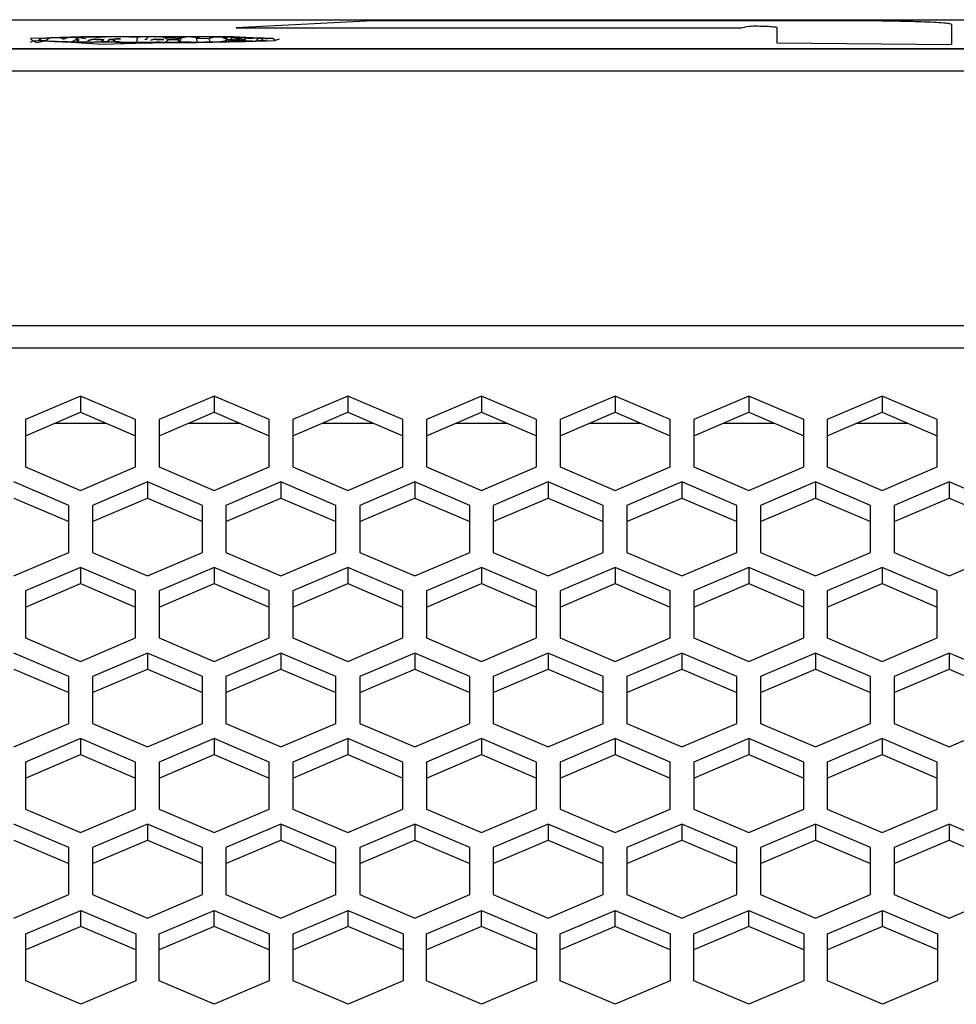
# Model space of a CAD drawing. Header units: millimetres. Extents: x -380.3 to -282.2, y 219.2 to 245.7.
# Tile 17 of 44: x -343.4 to -339.4, y 224.7 to 228.9. Entities that reach past the tile are written whole.
import ezdxf

# ---------------------------------------------------------------- set-up
doc = ezdxf.new("R2010")
doc.units = ezdxf.units.MM

# ---------------------------------------------------------------- blocks, each defined once
blk = doc.blocks.new('Abschirmblech-Elektronik__10', base_point=(-5174.826, 3371.826))
at = {"color": 1, "linetype": 'Continuous'}
for p, q in [((-5148.793, 3407.426), (-5145.554, 3407.426)), ((-5140.293, 3407.426), (-5137.054, 3407.426)), ((-5131.783, 3407.426), (-5128.544, 3407.426)), ((-5123.283, 3407.426), (-5120.044, 3407.426)), ((-5114.783, 3407.426), (-5111.544, 3407.426)), ((-5106.283, 3407.426), (-5103.044, 3407.426)), ((-5097.783, 3407.426), (-5094.544, 3407.426))]:
    blk.add_line(p, q, dxfattribs=at)
blk = doc.blocks.new('Gehaeusedeckel-oben__35', base_point=(-5589.126, 3364.676))
at = {"color": 1, "linetype": 'Continuous'}
for p, q in [((-5057.707, 3429.824), (-5579.033, 3429.824)), ((-5057.707, 3429.824), (-5579.033, 3429.824)), ((-5588.214, 3413.641), (-4349.039, 3413.641)), ((-5588.285, 3412.227), (-4348.967, 3412.227))]:
    blk.add_line(p, q, dxfattribs=at)
at = {"color": 7, "linetype": 'Continuous'}
for p, q in [((-5147.174, 3409.143), (-5150.674, 3407.65)), ((-5147.174, 3409.143), (-5147.174, 3408.117)), ((-5143.674, 3407.65), (-5147.174, 3409.143)), ((-5138.674, 3409.143), (-5142.174, 3407.65)), ((-5135.174, 3407.65), (-5138.674, 3409.143)), ((-5138.674, 3409.143), (-5138.674, 3408.117)), ((-5130.164, 3409.143), (-5133.664, 3407.65)), ((-5130.164, 3409.143), (-5130.164, 3408.117)), ((-5126.664, 3407.65), (-5130.164, 3409.143)), ((-5121.664, 3409.143), (-5125.164, 3407.65)), ((-5118.164, 3407.65), (-5121.664, 3409.143)), ((-5121.664, 3409.143), (-5121.664, 3408.117)), ((-5113.164, 3409.143), (-5116.664, 3407.65)), ((-5109.664, 3407.65), (-5113.164, 3409.143)), ((-5113.164, 3409.143), (-5113.164, 3408.117)), ((-5104.664, 3409.143), (-5108.164, 3407.65)), ((-5104.664, 3409.143), (-5104.664, 3408.117)), ((-5101.164, 3407.65), (-5104.664, 3409.143)), ((-5096.164, 3409.143), (-5099.664, 3407.65)), ((-5096.164, 3409.143), (-5096.164, 3408.117)), ((-5092.664, 3407.65), (-5096.164, 3409.143)), ((-5150.674, 3406.623), (-5147.174, 3408.117)), ((-5147.174, 3408.117), (-5143.674, 3406.623)), ((-5142.174, 3406.623), (-5138.674, 3408.117)), ((-5138.674, 3408.117), (-5135.174, 3406.623)), ((-5133.664, 3406.623), (-5130.164, 3408.117)), ((-5130.164, 3408.117), (-5126.664, 3406.623)), ((-5125.164, 3406.623), (-5121.664, 3408.117)), ((-5121.664, 3408.117), (-5118.164, 3406.623)), ((-5116.664, 3406.623), (-5113.164, 3408.117)), ((-5113.164, 3408.117), (-5109.664, 3406.623)), ((-5108.164, 3406.623), (-5104.664, 3408.117)), ((-5104.664, 3408.117), (-5101.164, 3406.623)), ((-5099.664, 3406.623), (-5096.164, 3408.117)), ((-5096.164, 3408.117), (-5092.664, 3406.623)), ((-5150.674, 3407.65), (-5150.674, 3404.646)), ((-5143.674, 3404.646), (-5143.674, 3407.65)), ((-5142.174, 3407.65), (-5142.174, 3404.646)), ((-5135.174, 3404.646), (-5135.174, 3407.65)), ((-5133.664, 3407.65), (-5133.664, 3404.646)), ((-5126.664, 3404.646), (-5126.664, 3407.65)), ((-5125.164, 3407.65), (-5125.164, 3404.646)), ((-5118.164, 3404.646), (-5118.164, 3407.65)), ((-5116.664, 3407.65), (-5116.664, 3404.646)), ((-5109.664, 3404.646), (-5109.664, 3407.65)), ((-5108.164, 3407.65), (-5108.164, 3404.646)), ((-5101.164, 3404.646), (-5101.164, 3407.65)), ((-5099.664, 3407.65), (-5099.664, 3404.646)), ((-5092.664, 3404.646), (-5092.664, 3407.65)), ((-5150.674, 3404.646), (-5147.174, 3403.152)), ((-5147.174, 3403.152), (-5143.674, 3404.646)), ((-5142.174, 3404.646), (-5138.674, 3403.152)), ((-5138.674, 3403.152), (-5135.174, 3404.646)), ((-5133.664, 3404.646), (-5130.164, 3403.152)), ((-5130.164, 3403.152), (-5126.664, 3404.646)), ((-5125.164, 3404.646), (-5121.664, 3403.152)), ((-5121.664, 3403.152), (-5118.164, 3404.646)), ((-5116.664, 3404.646), (-5113.164, 3403.152)), ((-5113.164, 3403.152), (-5109.664, 3404.646)), ((-5108.164, 3404.646), (-5104.664, 3403.152)), ((-5104.664, 3403.152), (-5101.164, 3404.646)), ((-5099.664, 3404.646), (-5096.164, 3403.152)), ((-5096.164, 3403.152), (-5092.664, 3404.646)), ((-5147.924, 3402.192), (-5151.424, 3403.685)), ((-5142.924, 3403.685), (-5146.424, 3402.192)), ((-5142.924, 3403.685), (-5142.924, 3402.662)), ((-5139.424, 3402.192), (-5142.924, 3403.685)), ((-5134.424, 3403.685), (-5137.924, 3402.192)), ((-5134.424, 3403.685), (-5134.424, 3402.662)), ((-5130.924, 3402.192), (-5134.424, 3403.685)), ((-5125.914, 3403.685), (-5129.414, 3402.192)), ((-5125.914, 3403.685), (-5125.914, 3402.662)), ((-5122.414, 3402.192), (-5125.914, 3403.685)), ((-5117.414, 3403.685), (-5120.914, 3402.192)), ((-5117.414, 3403.685), (-5117.414, 3402.662)), ((-5113.914, 3402.192), (-5117.414, 3403.685)), ((-5108.914, 3403.685), (-5112.414, 3402.192)), ((-5108.914, 3403.685), (-5108.914, 3402.662)), ((-5105.414, 3402.192), (-5108.914, 3403.685)), ((-5100.414, 3403.685), (-5103.914, 3402.192)), ((-5100.414, 3403.685), (-5100.414, 3402.662)), ((-5096.914, 3402.192), (-5100.414, 3403.685)), ((-5091.914, 3403.685), (-5095.414, 3402.192)), ((-5088.414, 3402.192), (-5091.914, 3403.685)), ((-5091.914, 3403.685), (-5091.914, 3402.662)), ((-5151.424, 3402.662), (-5147.924, 3401.169)), ((-5146.424, 3401.169), (-5142.924, 3402.662)), ((-5142.924, 3402.662), (-5139.424, 3401.169)), ((-5137.924, 3401.169), (-5134.424, 3402.662)), ((-5134.424, 3402.662), (-5130.924, 3401.169)), ((-5129.414, 3401.169), (-5125.914, 3402.662)), ((-5125.914, 3402.662), (-5122.414, 3401.169)), ((-5120.914, 3401.169), (-5117.414, 3402.662)), ((-5117.414, 3402.662), (-5113.914, 3401.169)), ((-5112.414, 3401.169), (-5108.914, 3402.662)), ((-5108.914, 3402.662), (-5105.414, 3401.169)), ((-5103.914, 3401.169), (-5100.414, 3402.662)), ((-5100.414, 3402.662), (-5096.914, 3401.169)), ((-5095.414, 3401.169), (-5091.914, 3402.662)), ((-5091.914, 3402.662), (-5088.414, 3401.169)), ((-5147.924, 3399.204), (-5147.924, 3402.192)), ((-5146.424, 3402.192), (-5146.424, 3399.204)), ((-5139.424, 3399.204), (-5139.424, 3402.192)), ((-5137.924, 3402.192), (-5137.924, 3399.204)), ((-5130.924, 3399.204), (-5130.924, 3402.192)), ((-5129.414, 3402.192), (-5129.414, 3399.204)), ((-5122.414, 3399.204), (-5122.414, 3402.192)), ((-5120.914, 3402.192), (-5120.914, 3399.204)), ((-5113.914, 3399.204), (-5113.914, 3402.192)), ((-5112.414, 3402.192), (-5112.414, 3399.204)), ((-5105.414, 3399.204), (-5105.414, 3402.192)), ((-5103.914, 3402.192), (-5103.914, 3399.204)), ((-5096.914, 3399.204), (-5096.914, 3402.192)), ((-5095.414, 3402.192), (-5095.414, 3399.204)), ((-5151.424, 3397.71), (-5147.924, 3399.204)), ((-5146.424, 3399.204), (-5142.924, 3397.71)), ((-5142.924, 3397.71), (-5139.424, 3399.204)), ((-5137.924, 3399.204), (-5134.424, 3397.71)), ((-5134.424, 3397.71), (-5130.924, 3399.204)), ((-5129.414, 3399.204), (-5125.914, 3397.71)), ((-5125.914, 3397.71), (-5122.414, 3399.204)), ((-5120.914, 3399.204), (-5117.414, 3397.71)), ((-5117.414, 3397.71), (-5113.914, 3399.204)), ((-5112.414, 3399.204), (-5108.914, 3397.71)), ((-5108.914, 3397.71), (-5105.414, 3399.204)), ((-5103.914, 3399.204), (-5100.414, 3397.71)), ((-5100.414, 3397.71), (-5096.914, 3399.204)), ((-5095.414, 3399.204), (-5091.914, 3397.71)), ((-5091.914, 3397.71), (-5088.414, 3399.204)), ((-5147.174, 3398.244), (-5150.674, 3396.75)), ((-5143.674, 3396.75), (-5147.174, 3398.244)), ((-5147.174, 3398.244), (-5147.174, 3397.221)), ((-5138.674, 3398.244), (-5142.174, 3396.75)), ((-5138.674, 3398.244), (-5138.674, 3397.221)), ((-5135.174, 3396.75), (-5138.674, 3398.244)), ((-5130.164, 3398.244), (-5133.664, 3396.75)), ((-5130.164, 3398.244), (-5130.164, 3397.221)), ((-5126.664, 3396.75), (-5130.164, 3398.244)), ((-5121.664, 3398.244), (-5125.164, 3396.75)), ((-5121.664, 3398.244), (-5121.664, 3397.221)), ((-5118.164, 3396.75), (-5121.664, 3398.244)), ((-5113.164, 3398.244), (-5116.664, 3396.75)), ((-5109.664, 3396.75), (-5113.164, 3398.244)), ((-5113.164, 3398.244), (-5113.164, 3397.221)), ((-5104.664, 3398.244), (-5108.164, 3396.75)), ((-5101.164, 3396.75), (-5104.664, 3398.244)), ((-5104.664, 3398.244), (-5104.664, 3397.221)), ((-5096.164, 3398.244), (-5099.664, 3396.75)), ((-5096.164, 3398.244), (-5096.164, 3397.221)), ((-5092.664, 3396.75), (-5096.164, 3398.244)), ((-5150.674, 3395.727), (-5147.174, 3397.221)), ((-5147.174, 3397.221), (-5143.674, 3395.727)), ((-5142.174, 3395.727), (-5138.674, 3397.221)), ((-5138.674, 3397.221), (-5135.174, 3395.727)), ((-5133.664, 3395.727), (-5130.164, 3397.221)), ((-5130.164, 3397.221), (-5126.664, 3395.727)), ((-5125.164, 3395.727), (-5121.664, 3397.221)), ((-5121.664, 3397.221), (-5118.164, 3395.727)), ((-5116.664, 3395.727), (-5113.164, 3397.221)), ((-5113.164, 3397.221), (-5109.664, 3395.727)), ((-5108.164, 3395.727), (-5104.664, 3397.221)), ((-5104.664, 3397.221), (-5101.164, 3395.727)), ((-5099.664, 3395.727), (-5096.164, 3397.221)), ((-5096.164, 3397.221), (-5092.664, 3395.727)), ((-5150.674, 3396.75), (-5150.674, 3393.763)), ((-5143.674, 3393.763), (-5143.674, 3396.75)), ((-5142.174, 3396.75), (-5142.174, 3393.763)), ((-5135.174, 3393.763), (-5135.174, 3396.75)), ((-5133.664, 3396.75), (-5133.664, 3393.763)), ((-5126.664, 3393.763), (-5126.664, 3396.75)), ((-5125.164, 3396.75), (-5125.164, 3393.763)), ((-5118.164, 3393.763), (-5118.164, 3396.75)), ((-5116.664, 3396.75), (-5116.664, 3393.763)), ((-5109.664, 3393.763), (-5109.664, 3396.75)), ((-5108.164, 3396.75), (-5108.164, 3393.763)), ((-5101.164, 3393.763), (-5101.164, 3396.75)), ((-5099.664, 3396.75), (-5099.664, 3393.763)), ((-5092.664, 3393.763), (-5092.664, 3396.75)), ((-5150.674, 3393.763), (-5147.174, 3392.269)), ((-5147.174, 3392.269), (-5143.674, 3393.763)), ((-5142.174, 3393.763), (-5138.674, 3392.269)), ((-5138.674, 3392.269), (-5135.174, 3393.763)), ((-5133.664, 3393.763), (-5130.164, 3392.269)), ((-5130.164, 3392.269), (-5126.664, 3393.763)), ((-5125.164, 3393.763), (-5121.664, 3392.269)), ((-5121.664, 3392.269), (-5118.164, 3393.763)), ((-5116.664, 3393.763), (-5113.164, 3392.269)), ((-5113.164, 3392.269), (-5109.664, 3393.763)), ((-5108.164, 3393.763), (-5104.664, 3392.269)), ((-5104.664, 3392.269), (-5101.164, 3393.763)), ((-5099.664, 3393.763), (-5096.164, 3392.269)), ((-5096.164, 3392.269), (-5092.664, 3393.763)), ((-5147.924, 3391.309), (-5151.424, 3392.802)), ((-5142.924, 3392.802), (-5146.424, 3391.309)), ((-5142.924, 3392.802), (-5142.924, 3391.779)), ((-5139.424, 3391.309), (-5142.924, 3392.802)), ((-5134.424, 3392.802), (-5137.924, 3391.309)), ((-5134.424, 3392.802), (-5134.424, 3391.779)), ((-5130.924, 3391.309), (-5134.424, 3392.802)), ((-5125.914, 3392.802), (-5129.414, 3391.309)), ((-5122.414, 3391.309), (-5125.914, 3392.802)), ((-5125.914, 3392.802), (-5125.914, 3391.779)), ((-5117.414, 3392.802), (-5120.914, 3391.309)), ((-5117.414, 3392.802), (-5117.414, 3391.779)), ((-5113.914, 3391.309), (-5117.414, 3392.802)), ((-5108.914, 3392.802), (-5112.414, 3391.309)), ((-5105.414, 3391.309), (-5108.914, 3392.802)), ((-5108.914, 3392.802), (-5108.914, 3391.779)), ((-5100.414, 3392.802), (-5103.914, 3391.309)), ((-5096.914, 3391.309), (-5100.414, 3392.802)), ((-5100.414, 3392.802), (-5100.414, 3391.779)), ((-5091.914, 3392.802), (-5095.414, 3391.309)), ((-5091.914, 3392.802), (-5091.914, 3391.779)), ((-5088.414, 3391.309), (-5091.914, 3392.802)), ((-5151.424, 3391.779), (-5147.924, 3390.286)), ((-5147.924, 3388.321), (-5147.924, 3391.309)), ((-5146.424, 3390.286), (-5142.924, 3391.779)), ((-5146.424, 3391.309), (-5146.424, 3388.321)), ((-5142.924, 3391.779), (-5139.424, 3390.286)), ((-5139.424, 3388.321), (-5139.424, 3391.309)), ((-5137.924, 3390.286), (-5134.424, 3391.779)), ((-5137.924, 3391.309), (-5137.924, 3388.321)), ((-5134.424, 3391.779), (-5130.924, 3390.286)), ((-5130.924, 3388.321), (-5130.924, 3391.309)), ((-5129.414, 3390.286), (-5125.914, 3391.779)), ((-5129.414, 3391.309), (-5129.414, 3388.321)), ((-5125.914, 3391.779), (-5122.414, 3390.286)), ((-5122.414, 3388.321), (-5122.414, 3391.309)), ((-5120.914, 3390.286), (-5117.414, 3391.779)), ((-5120.914, 3391.309), (-5120.914, 3388.321)), ((-5117.414, 3391.779), (-5113.914, 3390.286)), ((-5113.914, 3388.321), (-5113.914, 3391.309)), ((-5112.414, 3390.286), (-5108.914, 3391.779)), ((-5112.414, 3391.309), (-5112.414, 3388.321)), ((-5108.914, 3391.779), (-5105.414, 3390.286)), ((-5105.414, 3388.321), (-5105.414, 3391.309)), ((-5103.914, 3390.286), (-5100.414, 3391.779)), ((-5103.914, 3391.309), (-5103.914, 3388.321)), ((-5100.414, 3391.779), (-5096.914, 3390.286)), ((-5096.914, 3388.321), (-5096.914, 3391.309)), ((-5095.414, 3390.286), (-5091.914, 3391.779)), ((-5095.414, 3391.309), (-5095.414, 3388.321)), ((-5091.914, 3391.779), (-5088.414, 3390.286)), ((-5151.424, 3386.828), (-5147.924, 3388.321)), ((-5146.424, 3388.321), (-5142.924, 3386.828)), ((-5142.924, 3386.828), (-5139.424, 3388.321)), ((-5137.924, 3388.321), (-5134.424, 3386.828)), ((-5134.424, 3386.828), (-5130.924, 3388.321)), ((-5129.414, 3388.321), (-5125.914, 3386.828)), ((-5125.914, 3386.828), (-5122.414, 3388.321)), ((-5120.914, 3388.321), (-5117.414, 3386.828)), ((-5117.414, 3386.828), (-5113.914, 3388.321)), ((-5112.414, 3388.321), (-5108.914, 3386.828)), ((-5108.914, 3386.828), (-5105.414, 3388.321)), ((-5103.914, 3388.321), (-5100.414, 3386.828)), ((-5100.414, 3386.828), (-5096.914, 3388.321)), ((-5095.414, 3388.321), (-5091.914, 3386.828)), ((-5091.914, 3386.828), (-5088.414, 3388.321)), ((-5147.174, 3387.361), (-5150.674, 3385.867)), ((-5147.174, 3387.361), (-5147.174, 3386.338)), ((-5143.674, 3385.867), (-5147.174, 3387.361)), ((-5138.674, 3387.361), (-5142.174, 3385.867)), ((-5138.674, 3387.361), (-5138.674, 3386.338)), ((-5135.174, 3385.867), (-5138.674, 3387.361)), ((-5130.164, 3387.361), (-5133.664, 3385.867)), ((-5130.164, 3387.361), (-5130.164, 3386.338)), ((-5126.664, 3385.867), (-5130.164, 3387.361)), ((-5121.664, 3387.361), (-5125.164, 3385.867)), ((-5118.164, 3385.867), (-5121.664, 3387.361)), ((-5121.664, 3387.361), (-5121.664, 3386.338)), ((-5113.164, 3387.361), (-5116.664, 3385.867)), ((-5109.664, 3385.867), (-5113.164, 3387.361)), ((-5113.164, 3387.361), (-5113.164, 3386.338)), ((-5104.664, 3387.361), (-5108.164, 3385.867)), ((-5101.164, 3385.867), (-5104.664, 3387.361)), ((-5104.664, 3387.361), (-5104.664, 3386.338)), ((-5096.164, 3387.361), (-5099.664, 3385.867)), ((-5096.164, 3387.361), (-5096.164, 3386.338)), ((-5092.664, 3385.867), (-5096.164, 3387.361)), ((-5150.674, 3384.844), (-5147.174, 3386.338)), ((-5147.174, 3386.338), (-5143.674, 3384.844)), ((-5142.174, 3384.844), (-5138.674, 3386.338)), ((-5138.674, 3386.338), (-5135.174, 3384.844)), ((-5133.664, 3384.844), (-5130.164, 3386.338)), ((-5130.164, 3386.338), (-5126.664, 3384.844)), ((-5125.164, 3384.844), (-5121.664, 3386.338)), ((-5121.664, 3386.338), (-5118.164, 3384.844)), ((-5116.664, 3384.844), (-5113.164, 3386.338)), ((-5113.164, 3386.338), (-5109.664, 3384.844)), ((-5108.164, 3384.844), (-5104.664, 3386.338)), ((-5104.664, 3386.338), (-5101.164, 3384.844)), ((-5099.664, 3384.844), (-5096.164, 3386.338)), ((-5096.164, 3386.338), (-5092.664, 3384.844)), ((-5150.674, 3385.867), (-5150.674, 3382.88)), ((-5143.674, 3382.88), (-5143.674, 3385.867)), ((-5142.174, 3385.867), (-5142.174, 3382.88)), ((-5135.174, 3382.88), (-5135.174, 3385.867)), ((-5133.664, 3385.867), (-5133.664, 3382.88)), ((-5126.664, 3382.88), (-5126.664, 3385.867)), ((-5125.164, 3385.867), (-5125.164, 3382.88)), ((-5118.164, 3382.88), (-5118.164, 3385.867)), ((-5116.664, 3385.867), (-5116.664, 3382.88)), ((-5109.664, 3382.88), (-5109.664, 3385.867)), ((-5108.164, 3385.867), (-5108.164, 3382.88)), ((-5101.164, 3382.88), (-5101.164, 3385.867)), ((-5099.664, 3385.867), (-5099.664, 3382.88)), ((-5092.664, 3382.88), (-5092.664, 3385.867)), ((-5150.674, 3382.88), (-5147.174, 3381.386)), ((-5147.174, 3381.386), (-5143.674, 3382.88)), ((-5142.174, 3382.88), (-5138.674, 3381.386)), ((-5138.674, 3381.386), (-5135.174, 3382.88)), ((-5133.664, 3382.88), (-5130.164, 3381.386)), ((-5130.164, 3381.386), (-5126.664, 3382.88)), ((-5125.164, 3382.88), (-5121.664, 3381.386)), ((-5121.664, 3381.386), (-5118.164, 3382.88)), ((-5116.664, 3382.88), (-5113.164, 3381.386)), ((-5113.164, 3381.386), (-5109.664, 3382.88)), ((-5108.164, 3382.88), (-5104.664, 3381.386)), ((-5104.664, 3381.386), (-5101.164, 3382.88)), ((-5099.664, 3382.88), (-5096.164, 3381.386)), ((-5096.164, 3381.386), (-5092.664, 3382.88)), ((-5147.924, 3380.426), (-5151.424, 3381.919)), ((-5142.924, 3381.919), (-5146.424, 3380.426)), ((-5142.924, 3381.919), (-5142.924, 3380.897)), ((-5139.424, 3380.426), (-5142.924, 3381.919)), ((-5134.424, 3381.919), (-5137.924, 3380.426)), ((-5134.424, 3381.919), (-5134.424, 3380.897)), ((-5130.924, 3380.426), (-5134.424, 3381.919)), ((-5125.914, 3381.919), (-5129.414, 3380.426)), ((-5125.914, 3381.919), (-5125.914, 3380.897)), ((-5122.414, 3380.426), (-5125.914, 3381.919)), ((-5117.414, 3381.919), (-5120.914, 3380.426)), ((-5117.414, 3381.919), (-5117.414, 3380.897)), ((-5113.914, 3380.426), (-5117.414, 3381.919)), ((-5108.914, 3381.919), (-5112.414, 3380.426)), ((-5105.414, 3380.426), (-5108.914, 3381.919)), ((-5108.914, 3381.919), (-5108.914, 3380.897)), ((-5100.414, 3381.919), (-5103.914, 3380.426)), ((-5100.414, 3381.919), (-5100.414, 3380.897)), ((-5096.914, 3380.426), (-5100.414, 3381.919)), ((-5091.914, 3381.919), (-5095.414, 3380.426)), ((-5088.414, 3380.426), (-5091.914, 3381.919)), ((-5091.914, 3381.919), (-5091.914, 3380.897)), ((-5151.424, 3380.897), (-5147.924, 3379.403)), ((-5146.424, 3379.403), (-5142.924, 3380.897)), ((-5142.924, 3380.897), (-5139.424, 3379.403)), ((-5137.924, 3379.403), (-5134.424, 3380.897)), ((-5134.424, 3380.897), (-5130.924, 3379.403)), ((-5129.414, 3379.403), (-5125.914, 3380.897)), ((-5125.914, 3380.897), (-5122.414, 3379.403)), ((-5120.914, 3379.403), (-5117.414, 3380.897)), ((-5117.414, 3380.897), (-5113.914, 3379.403)), ((-5112.414, 3379.403), (-5108.914, 3380.897)), ((-5108.914, 3380.897), (-5105.414, 3379.403)), ((-5103.914, 3379.403), (-5100.414, 3380.897)), ((-5100.414, 3380.897), (-5096.914, 3379.403)), ((-5095.414, 3379.403), (-5091.914, 3380.897)), ((-5091.914, 3380.897), (-5088.414, 3379.403)), ((-5147.924, 3377.438), (-5147.924, 3380.426)), ((-5146.424, 3380.426), (-5146.424, 3377.438)), ((-5139.424, 3377.438), (-5139.424, 3380.426)), ((-5137.924, 3380.426), (-5137.924, 3377.438)), ((-5130.924, 3377.438), (-5130.924, 3380.426)), ((-5129.414, 3380.426), (-5129.414, 3377.438)), ((-5122.414, 3377.438), (-5122.414, 3380.426)), ((-5120.914, 3380.426), (-5120.914, 3377.438)), ((-5113.914, 3377.438), (-5113.914, 3380.426)), ((-5112.414, 3380.426), (-5112.414, 3377.438)), ((-5105.414, 3377.438), (-5105.414, 3380.426)), ((-5103.914, 3380.426), (-5103.914, 3377.438)), ((-5096.914, 3377.438), (-5096.914, 3380.426)), ((-5095.414, 3380.426), (-5095.414, 3377.438)), ((-5151.424, 3375.945), (-5147.924, 3377.438)), ((-5146.424, 3377.438), (-5142.924, 3375.945)), ((-5142.924, 3375.945), (-5139.424, 3377.438)), ((-5137.924, 3377.438), (-5134.424, 3375.945)), ((-5134.424, 3375.945), (-5130.924, 3377.438)), ((-5129.414, 3377.438), (-5125.914, 3375.945)), ((-5125.914, 3375.945), (-5122.414, 3377.438)), ((-5120.914, 3377.438), (-5117.414, 3375.945)), ((-5117.414, 3375.945), (-5113.914, 3377.438)), ((-5112.414, 3377.438), (-5108.914, 3375.945)), ((-5108.914, 3375.945), (-5105.414, 3377.438)), ((-5103.914, 3377.438), (-5100.414, 3375.945)), ((-5100.414, 3375.945), (-5096.914, 3377.438)), ((-5095.414, 3377.438), (-5091.914, 3375.945)), ((-5091.914, 3375.945), (-5088.414, 3377.438)), ((-5150.667, 3374.937), (-5147.167, 3376.43)), ((-5147.167, 3376.43), (-5143.667, 3374.937)), ((-5147.167, 3375.407), (-5147.167, 3376.43)), ((-5142.167, 3374.937), (-5138.667, 3376.43)), ((-5138.667, 3375.407), (-5138.667, 3376.43)), ((-5138.667, 3376.43), (-5135.167, 3374.937)), ((-5133.657, 3374.937), (-5130.157, 3376.43)), ((-5130.157, 3375.407), (-5130.157, 3376.43)), ((-5130.157, 3376.43), (-5126.657, 3374.937)), ((-5125.157, 3374.937), (-5121.657, 3376.43)), ((-5121.657, 3376.43), (-5118.157, 3374.937)), ((-5121.657, 3375.407), (-5121.657, 3376.43)), ((-5116.657, 3374.937), (-5113.157, 3376.43)), ((-5113.157, 3376.43), (-5109.657, 3374.937)), ((-5113.157, 3375.407), (-5113.157, 3376.43)), ((-5108.157, 3374.937), (-5104.657, 3376.43)), ((-5104.657, 3375.407), (-5104.657, 3376.43)), ((-5104.657, 3376.43), (-5101.157, 3374.937)), ((-5099.647, 3374.937), (-5096.147, 3376.43)), ((-5096.147, 3375.407), (-5096.147, 3376.43)), ((-5096.147, 3376.43), (-5092.647, 3374.937)), ((-5147.167, 3375.407), (-5150.667, 3373.914)), ((-5150.667, 3371.949), (-5150.667, 3374.937)), ((-5143.667, 3373.914), (-5147.167, 3375.407)), ((-5143.667, 3374.937), (-5143.667, 3371.949)), ((-5138.667, 3375.407), (-5142.167, 3373.914)), ((-5142.167, 3371.949), (-5142.167, 3374.937)), ((-5135.167, 3373.914), (-5138.667, 3375.407)), ((-5135.167, 3374.937), (-5135.167, 3371.949)), ((-5130.157, 3375.407), (-5133.657, 3373.914)), ((-5133.657, 3371.949), (-5133.657, 3374.937)), ((-5126.657, 3373.914), (-5130.157, 3375.407)), ((-5126.657, 3374.937), (-5126.657, 3371.949)), ((-5121.657, 3375.407), (-5125.157, 3373.914)), ((-5125.157, 3371.949), (-5125.157, 3374.937)), ((-5118.157, 3373.914), (-5121.657, 3375.407)), ((-5118.157, 3374.937), (-5118.157, 3371.949)), ((-5113.157, 3375.407), (-5116.657, 3373.914)), ((-5116.657, 3371.949), (-5116.657, 3374.937)), ((-5109.657, 3373.914), (-5113.157, 3375.407)), ((-5109.657, 3374.937), (-5109.657, 3371.949)), ((-5104.657, 3375.407), (-5108.157, 3373.914)), ((-5108.157, 3371.949), (-5108.157, 3374.937)), ((-5101.157, 3373.914), (-5104.657, 3375.407)), ((-5101.157, 3374.937), (-5101.157, 3371.949)), ((-5096.147, 3375.407), (-5099.647, 3373.914)), ((-5099.647, 3371.949), (-5099.647, 3374.937)), ((-5092.647, 3373.914), (-5096.147, 3375.407)), ((-5092.647, 3374.937), (-5092.647, 3371.949)), ((-5147.167, 3370.455), (-5150.667, 3371.949)), ((-5143.667, 3371.949), (-5147.167, 3370.455)), ((-5138.667, 3370.455), (-5142.167, 3371.949)), ((-5135.167, 3371.949), (-5138.667, 3370.455)), ((-5130.157, 3370.455), (-5133.657, 3371.949)), ((-5126.657, 3371.949), (-5130.157, 3370.455)), ((-5121.657, 3370.455), (-5125.157, 3371.949)), ((-5118.157, 3371.949), (-5121.657, 3370.455)), ((-5113.157, 3370.455), (-5116.657, 3371.949)), ((-5109.657, 3371.949), (-5113.157, 3370.455)), ((-5104.657, 3370.455), (-5108.157, 3371.949)), ((-5101.157, 3371.949), (-5104.657, 3370.455)), ((-5096.147, 3370.455), (-5099.647, 3371.949)), ((-5092.647, 3371.949), (-5096.147, 3370.455))]:
    blk.add_line(p, q, dxfattribs=at)
blk = doc.blocks.new('Skypanel-Logo-max__36', base_point=(-5155.626, 3431.248))
at = {"color": 7, "linetype": 'Continuous'}
for p, q in [((-5155.626, 3433.093), (-5057.078, 3433.093)), ((-5128.585, 3433.022), (-5137.27, 3432.578)), ((-5137.27, 3432.578), (-5105.092, 3432.578)), ((-5137.27, 3432.578), (-5105.092, 3432.578)), ((-5098.419, 3433.022), (-5128.585, 3433.022)), ((-5102.867, 3432.602), (-5102.867, 3431.624)), ((-5091.746, 3431.522), (-5091.746, 3432.789)), ((-5149.927, 3431.923), (-5150.358, 3431.894)), ((-5149.706, 3431.902), (-5149.927, 3431.923)), ((-5149.109, 3431.934), (-5149.706, 3431.902)), ((-5149.706, 3431.902), (-5149.461, 3431.917)), ((-5149.461, 3431.747), (-5149.109, 3431.934)), ((-5149.461, 3431.917), (-5149.109, 3431.934)), ((-5148.47, 3431.957), (-5149.109, 3431.934)), ((-5149.109, 3431.934), (-5148.47, 3431.957)), ((-5149.109, 3431.934), (-5148.47, 3431.957)), ((-5147.158, 3432.005), (-5148.47, 3431.957)), ((-5148.47, 3431.957), (-5147.434, 3431.983)), ((-5148.23, 3431.864), (-5148.47, 3431.957)), ((-5148.47, 3431.957), (-5148.23, 3431.864)), ((-5147.964, 3431.951), (-5148.23, 3431.864)), ((-5147.434, 3431.983), (-5147.964, 3431.951)), ((-5147.434, 3431.983), (-5147.468, 3431.827)), ((-5147.434, 3431.983), (-5145.548, 3432.013)), ((-5147.313, 3431.843), (-5147.434, 3431.983)), ((-5147.434, 3431.983), (-5146.846, 3431.895)), ((-5145.021, 3432.032), (-5147.158, 3432.005)), ((-5146.188, 3431.978), (-5146.03, 3431.979)), ((-5145.548, 3432.013), (-5142.968, 3432.028)), ((-5145.021, 3432.032), (-5144.082, 3432.003)), ((-5142.037, 3431.994), (-5145.021, 3432.032)), ((-5144.082, 3432.003), (-5143.529, 3432.005)), ((-5143.529, 3432.005), (-5143.354, 3432.004)), ((-5142.968, 3432.028), (-5140.303, 3432.019)), ((-5139.446, 3432.025), (-5142.037, 3431.994)), ((-5141.849, 3431.98), (-5140.782, 3431.923)), ((-5140.969, 3431.827), (-5140.782, 3431.923)), ((-5140.831, 3431.682), (-5140.782, 3431.923)), ((-5140.303, 3432.019), (-5138.303, 3431.995)), ((-5139.796, 3431.915), (-5139.781, 3431.635)), ((-5139.796, 3431.915), (-5139.601, 3431.913)), ((-5139.601, 3431.913), (-5138.971, 3431.905)), ((-5137.435, 3431.994), (-5139.446, 3432.025)), ((-5138.303, 3431.995), (-5136.999, 3431.966)), ((-5138.129, 3431.967), (-5137.819, 3431.96)), ((-5137.821, 3431.827), (-5138.129, 3431.967)), ((-5136.25, 3431.942), (-5137.435, 3431.994)), ((-5136.999, 3431.966), (-5136.25, 3431.942)), ((-5135.535, 3431.908), (-5136.25, 3431.942)), ((-5136.25, 3431.942), (-5135.857, 3431.925)), ((-5135.857, 3431.925), (-5135.535, 3431.908)), ((-5150.358, 3431.894), (-5150.21, 3431.758)), ((-5150.358, 3431.67), (-5150.21, 3431.758)), ((-5150.21, 3431.758), (-5149.871, 3431.773)), ((-5150.21, 3431.758), (-5149.927, 3431.641)), ((-5149.927, 3431.641), (-5149.461, 3431.747)), ((-5149.871, 3431.773), (-5149.706, 3431.902)), ((-5149.871, 3431.773), (-5149.461, 3431.747)), ((-5149.871, 3431.773), (-5149.706, 3431.761)), ((-5149.706, 3431.761), (-5149.871, 3431.773)), ((-5149.706, 3431.761), (-5149.461, 3431.747)), ((-5149.461, 3431.747), (-5149.706, 3431.761)), ((-5149.461, 3431.747), (-5148.88, 3431.699)), ((-5149.461, 3431.747), (-5148.88, 3431.699)), ((-5149.24, 3431.736), (-5149.461, 3431.747)), ((-5148.697, 3431.714), (-5149.24, 3431.736)), ((-5148.88, 3431.699), (-5147.783, 3431.67)), ((-5148.88, 3431.699), (-5147.783, 3431.67)), ((-5147.977, 3431.693), (-5148.697, 3431.714)), ((-5148.23, 3431.724), (-5147.977, 3431.693)), ((-5147.977, 3431.693), (-5147.783, 3431.67)), ((-5146.536, 3431.664), (-5147.977, 3431.693)), ((-5147.783, 3431.67), (-5145.666, 3431.694)), ((-5147.783, 3431.67), (-5145.773, 3431.539)), ((-5144.484, 3431.641), (-5146.536, 3431.664)), ((-5145.773, 3431.539), (-5143, 3431.623)), ((-5145.666, 3431.694), (-5143, 3431.623)), ((-5145.304, 3431.838), (-5145.167, 3431.837)), ((-5145.275, 3431.677), (-5144.891, 3431.678)), ((-5145.167, 3431.837), (-5144.827, 3431.881)), ((-5144.827, 3431.881), (-5144.643, 3431.872)), ((-5144.643, 3431.872), (-5144.827, 3431.881)), ((-5141.793, 3431.636), (-5144.484, 3431.641)), ((-5143.589, 3431.875), (-5143.593, 3431.682)), ((-5143, 3431.623), (-5142.574, 3431.622)), ((-5143, 3431.623), (-5142.574, 3431.622)), ((-5142.709, 3431.797), (-5142.497, 3431.847)), ((-5142.377, 3431.666), (-5142.574, 3431.622)), ((-5142.574, 3431.622), (-5139.781, 3431.635)), ((-5142.574, 3431.622), (-5139.781, 3431.635)), ((-5142.128, 3431.661), (-5142.377, 3431.666)), ((-5141.793, 3431.636), (-5142.128, 3431.661)), ((-5140.985, 3431.671), (-5141.793, 3431.636)), ((-5139.262, 3431.655), (-5141.793, 3431.636)), ((-5141.429, 3431.837), (-5140.969, 3431.827)), ((-5140.167, 3431.669), (-5140.985, 3431.671)), ((-5139.781, 3431.635), (-5137.715, 3431.68)), ((-5139.781, 3431.635), (-5137.715, 3431.68)), ((-5137.715, 3431.68), (-5139.262, 3431.655)), ((-5138.947, 3431.693), (-5138.971, 3431.905)), ((-5137.821, 3431.827), (-5136.963, 3431.788)), ((-5136.963, 3431.788), (-5137.821, 3431.827)), ((-5137.715, 3431.68), (-5136.679, 3431.707)), ((-5137.715, 3431.68), (-5136.679, 3431.707)), ((-5136.679, 3431.707), (-5137.715, 3431.68)), ((-5136.679, 3431.707), (-5135.857, 3431.738)), ((-5136.679, 3431.707), (-5135.857, 3431.738)), ((-5136.041, 3431.73), (-5136.679, 3431.707)), ((-5136.041, 3431.73), (-5135.672, 3431.747)), ((-5135.857, 3431.738), (-5136.041, 3431.73)), ((-5135.672, 3431.747), (-5135.857, 3431.738)), ((-5135.857, 3431.738), (-5135.238, 3431.739)), ((-5135.857, 3431.738), (-5135.238, 3431.739)), ((-5135.672, 3431.747), (-5135.535, 3431.908)), ((-5135.398, 3431.764), (-5135.672, 3431.747)), ((-5135.261, 3431.889), (-5135.535, 3431.908)), ((-5135.535, 3431.908), (-5135.398, 3431.899)), ((-5135.535, 3431.908), (-5135.398, 3431.899)), ((-5135.398, 3431.899), (-5135.261, 3431.889)), ((-5135.398, 3431.899), (-5135.261, 3431.889)), ((-5134.937, 3431.904), (-5135.261, 3431.889)), ((-5135.238, 3431.739), (-5134.8, 3431.768)), ((-5135.238, 3431.739), (-5134.8, 3431.768)), ((-5134.8, 3431.768), (-5134.937, 3431.904)), ((-5134.529, 3431.864), (-5134.8, 3431.768)), ((-5102.867, 3431.624), (-5091.746, 3431.522)), ((-5102.867, 3431.624), (-5091.746, 3431.522)), ((-5133.019, 3431.248), (-5155.626, 3431.248)), ((-5155.626, 3431.248), (-5133.019, 3431.248)), ((-5057.682, 3431.248), (-5133.019, 3431.248)), ((-5133.019, 3431.248), (-5057.682, 3431.248))]:
    blk.add_line(p, q, dxfattribs=at)
for points in [[(-5102.867, 3432.602), (-5102.898, 3432.606), (-5103.114, 3432.628), (-5103.512, 3432.656), (-5103.979, 3432.67), (-5104.516, 3432.665), (-5105.092, 3432.578)], [(-5102.867, 3432.602), (-5102.898, 3432.606), (-5103.114, 3432.628), (-5103.512, 3432.656), (-5103.979, 3432.67), (-5104.516, 3432.665), (-5105.092, 3432.578)], [(-5091.746, 3432.789), (-5091.875, 3432.823), (-5092.254, 3432.878), (-5092.871, 3432.918), (-5093.701, 3432.953), (-5094.712, 3432.982), (-5095.866, 3433.004), (-5097.117, 3433.017), (-5098.419, 3433.022)], [(-5147.434, 3431.983), (-5147.432, 3431.907), (-5147.313, 3431.843)], [(-5143.529, 3432.005), (-5143.582, 3431.891), (-5143.589, 3431.875)], [(-5143.529, 3432.005), (-5143.559, 3431.94), (-5143.589, 3431.875)], [(-5142.398, 3432.002), (-5142.626, 3431.998), (-5142.801, 3432.012), (-5142.942, 3431.934), (-5142.958, 3431.844)], [(-5142.183, 3432), (-5142.196, 3432), (-5142.29, 3432.001), (-5142.385, 3432.002), (-5142.398, 3432.002)], [(-5141.849, 3431.98), (-5141.961, 3431.988), (-5142.183, 3432)], [(-5141.849, 3431.98), (-5141.742, 3431.915), (-5141.636, 3431.85)], [(-5140.782, 3431.923), (-5141.043, 3431.84), (-5141.277, 3431.832), (-5141.513, 3431.843), (-5141.636, 3431.85)], [(-5140.987, 3431.996), (-5140.962, 3431.987), (-5140.782, 3431.923)], [(-5140.987, 3431.996), (-5140.885, 3431.959), (-5140.782, 3431.923)], [(-5140.303, 3432.019), (-5140.487, 3431.985), (-5140.782, 3431.923)], [(-5139.601, 3431.913), (-5139.923, 3431.958), (-5140.303, 3432.019)], [(-5138.687, 3431.977), (-5138.705, 3431.972), (-5138.829, 3431.941), (-5138.954, 3431.91), (-5138.971, 3431.905)], [(-5138.129, 3431.967), (-5138.401, 3431.981), (-5138.687, 3431.977)], [(-5138.129, 3431.967), (-5138.11, 3431.958), (-5137.975, 3431.897), (-5137.841, 3431.836), (-5137.821, 3431.827)], [(-5137.602, 3431.897), (-5137.592, 3431.903), (-5137.519, 3431.945), (-5137.446, 3431.988), (-5137.435, 3431.994), (-5137.416, 3431.98), (-5137.284, 3431.886)], [(-5136.999, 3431.966), (-5137.151, 3431.933), (-5137.36, 3431.94), (-5137.509, 3431.939), (-5137.602, 3431.897)], [(-5136.83, 3431.802), (-5136.964, 3431.879), (-5136.999, 3431.966), (-5137.088, 3431.885), (-5137.284, 3431.886)], [(-5135.857, 3431.925), (-5135.97, 3431.912), (-5136.211, 3431.907), (-5136.543, 3431.904), (-5136.999, 3431.966)], [(-5136.041, 3431.73), (-5135.949, 3431.828), (-5135.857, 3431.925)], [(-5147.783, 3431.67), (-5147.625, 3431.748), (-5147.468, 3431.827)], [(-5147.313, 3431.843), (-5147.322, 3431.738), (-5147.468, 3431.827)], [(-5147.468, 3431.827), (-5147.448, 3431.829), (-5147.313, 3431.843)], [(-5147.468, 3431.827), (-5147.32, 3431.721), (-5147.299, 3431.706)], [(-5146.599, 3431.799), (-5146.717, 3431.737), (-5146.733, 3431.728)], [(-5146.733, 3431.728), (-5146.533, 3431.673), (-5146.312, 3431.676), (-5145.939, 3431.682), (-5145.47, 3431.681)], [(-5146.599, 3431.799), (-5146.584, 3431.802), (-5146.483, 3431.824), (-5146.361, 3431.845), (-5146.202, 3431.843)], [(-5145.873, 3431.835), (-5146.115, 3431.84), (-5146.285, 3431.846), (-5146.473, 3431.823), (-5146.599, 3431.799)], [(-5146.202, 3431.843), (-5146.115, 3431.84), (-5145.962, 3431.836), (-5145.86, 3431.835), (-5145.677, 3431.833)], [(-5145.873, 3431.835), (-5145.861, 3431.834), (-5145.775, 3431.834), (-5145.69, 3431.833), (-5145.677, 3431.833)], [(-5145.823, 3431.68), (-5145.822, 3431.74), (-5145.666, 3431.694)], [(-5145.47, 3431.681), (-5145.72, 3431.685), (-5145.823, 3431.68)], [(-5145.47, 3431.681), (-5145.646, 3431.68), (-5145.823, 3431.68)], [(-5145.666, 3431.694), (-5145.654, 3431.693), (-5145.568, 3431.687), (-5145.458, 3431.681), (-5145.275, 3431.677)], [(-5145.304, 3431.838), (-5145.387, 3431.81), (-5145.47, 3431.681)], [(-5145.304, 3431.838), (-5145.387, 3431.759), (-5145.47, 3431.681)], [(-5145.47, 3431.681), (-5145.056, 3431.674), (-5144.484, 3431.641)], [(-5144.827, 3431.881), (-5145.067, 3431.839), (-5145.304, 3431.838)], [(-5144.891, 3431.678), (-5145.132, 3431.797), (-5145.304, 3431.838)], [(-5144.891, 3431.678), (-5144.738, 3431.678), (-5144.609, 3431.661), (-5144.499, 3431.644), (-5144.484, 3431.641)], [(-5144.484, 3431.641), (-5144.722, 3431.675), (-5144.891, 3431.678)], [(-5144.643, 3431.872), (-5144.735, 3431.876), (-5144.827, 3431.881)], [(-5144.484, 3431.641), (-5143.936, 3431.659), (-5143.346, 3431.661)], [(-5143.089, 3431.859), (-5143.023, 3431.852), (-5142.958, 3431.844)], [(-5143.089, 3431.859), (-5143.072, 3431.857), (-5142.958, 3431.844)], [(-5142.709, 3431.797), (-5142.682, 3431.804), (-5142.497, 3431.847)], [(-5141.879, 3431.83), (-5142.144, 3431.837), (-5142.497, 3431.847)], [(-5142.497, 3431.847), (-5142.2, 3431.838), (-5141.879, 3431.83)], [(-5140.831, 3431.682), (-5141.049, 3431.81), (-5141.277, 3431.832), (-5141.533, 3431.816), (-5141.793, 3431.636)], [(-5141.636, 3431.85), (-5141.532, 3431.843), (-5141.429, 3431.837)], [(-5141.464, 3431.664), (-5141.26, 3431.665), (-5141.168, 3431.666)], [(-5141.168, 3431.666), (-5140.931, 3431.676), (-5140.831, 3431.682)], [(-5140.167, 3431.669), (-5139.917, 3431.653), (-5139.781, 3431.635)], [(-5138.947, 3431.693), (-5138.573, 3431.69), (-5138.21, 3431.71), (-5137.925, 3431.777), (-5137.821, 3431.827)], [(-5137.821, 3431.827), (-5137.95, 3431.745), (-5137.968, 3431.734)], [(-5137.968, 3431.734), (-5137.833, 3431.806), (-5137.768, 3431.754), (-5137.721, 3431.689), (-5137.715, 3431.68)], [(-5137.821, 3431.827), (-5136.855, 3431.784), (-5136.041, 3431.73)], [(-5137.715, 3431.68), (-5137.423, 3431.796), (-5137.142, 3431.776)], [(-5137.142, 3431.776), (-5136.9, 3431.782), (-5136.679, 3431.707)], [(-5136.963, 3431.788), (-5136.836, 3431.804), (-5136.747, 3431.834), (-5136.674, 3431.863), (-5136.664, 3431.867)], [(-5136.664, 3431.867), (-5136.747, 3431.834), (-5136.83, 3431.802)], [(-5136.358, 3431.717), (-5136.264, 3431.724), (-5136.041, 3431.73)]]:
    blk.add_spline(points, degree=3, dxfattribs=at)
blk = doc.blocks.new('Rückdeckel-kpl___46', base_point=(-5619.992, 3364.676))
for name, p in [('Gehaeusedeckel-oben__35', (-5589.126, 3364.676)), ('Skypanel-Logo-max__36', (-5155.626, 3431.248))]:
    blk.add_blockref(name, p)
blk = doc.blocks.new('S360-C__137', base_point=(-5703.854, 3287.626))
for name, p in [('Rückdeckel-kpl___46', (-5619.992, 3364.676)), ('Abschirmblech-Elektronik__10', (-5174.826, 3371.826))]:
    blk.add_blockref(name, p)
blk = doc.blocks.new('MB-obenB', base_point=(-4995, 3375))
blk.add_blockref('S360-C__137', (-5703.854, 3287.626))

msp = doc.modelspace()

# ---------------------------------------------------------------- block references
at = {"xscale": 0.06666666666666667, "yscale": 0.06666666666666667, "zscale": 0.06666666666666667}
msp.add_blockref('MB-obenB', (-333, 225), dxfattribs=at)

doc.saveas('drawing.dxf')
